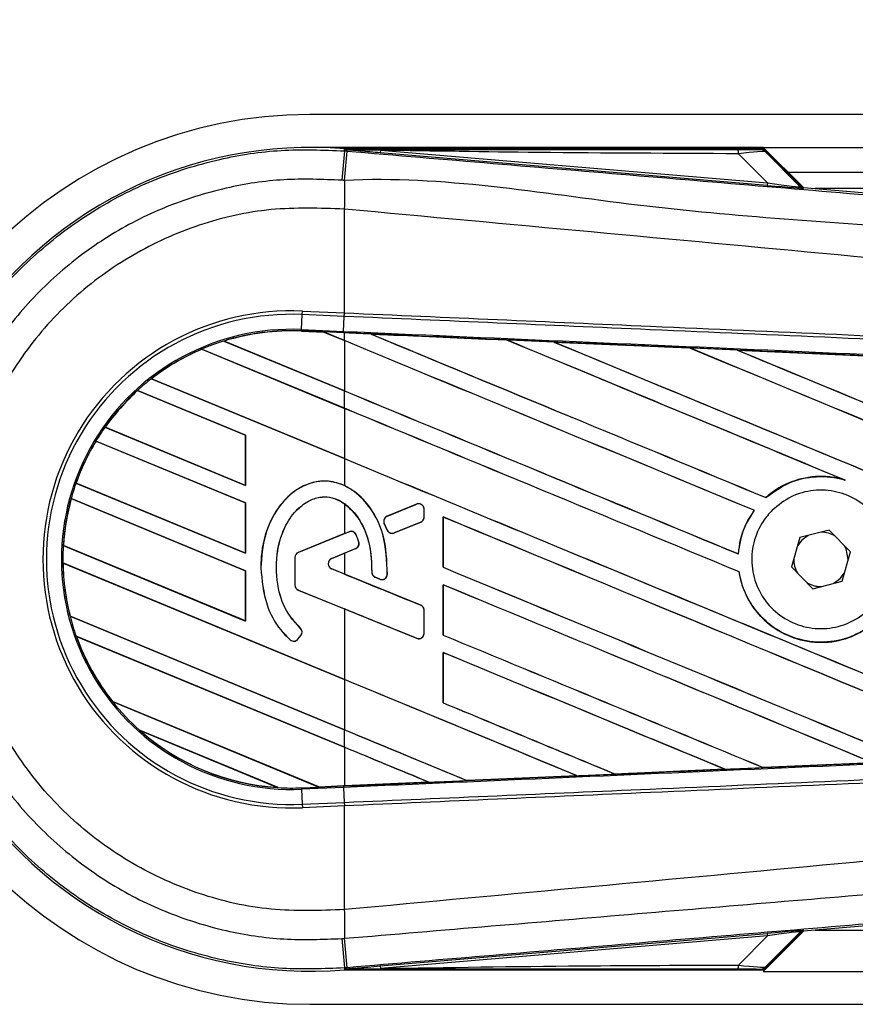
# Model space of a CAD drawing. Header units: millimetres. Extents: x 0 to 420, y 0 to 297.
# Tile 27 of 106: x 58.36 to 61.04, y 236.58 to 239.74. Entities that reach past the tile are written whole.
import ezdxf

# ---------------------------------------------------------------- set-up
doc = ezdxf.new("R2010")
doc.units = ezdxf.units.MM
doc.layers.add('QUOTE', color=174, linetype='Continuous')
doc.styles.add('SLDTEXTSTYLE3', font='TXT', dxfattribs={"width": 0.75})
doc.dimstyles.new('SLDDIMSTYLE0', dxfattribs={"dimtxt": 3, "dimasz": 3, "dimexe": 0, "dimexo": 0.0625, "dimgap": 0.75, "dimtad": 1, "dimlfac": 18.853083, "dimrnd": 1e-09, "dimzin": 12, "dimdsep": 46, "dimtxsty": 'SLDTEXTSTYLE3', "dimsah": 1, "dimcen": 0.09, "dimadec": 0, "dimazin": 3, "dimtfac": 1, "dimtdec": 3, "dimtofl": 0, "dimtmove": 0, "dimatfit": 3, "dimfxl": 0, "dimfrac": 2, "dimtolj": 1, "dimtzin": 12, "dimarcsym": 0})

# ---------------------------------------------------------------- blocks, each defined once
blk = doc.blocks.new('_D')
at = {"layer": 'QUOTE'}
for p, q in [((59.2891, 240.0072), (59.2891, 245.8024)), ((218.4142, 240.0072), (218.4142, 245.8024)), ((218.4142, 243.8024), (59.2891, 243.8024))]:
    blk.add_line(p, q, dxfattribs=at)
for points in [[(59.2891, 243.8024), (62.2891, 243.3024), (62.2891, 244.3024)], [(218.4142, 243.8024), (215.4142, 244.3024), (215.4142, 243.3024)]]:
    blk.add_solid(points, dxfattribs=at)
at = {"layer": 'QUOTE', "insert": (134.4183, 247.6696), "char_height": 3, "attachment_point": 1, "style": 'SLDTEXTSTYLE3'}
blk.add_mtext('3000', dxfattribs=at)

msp = doc.modelspace()

# ---------------------------------------------------------------- linework, layer by layer
at = {"color": 7, "linetype": 'Continuous', "lineweight": 25}
for p, q in [((78.49017, 239.4393), (59.28906, 239.4393)), ((60.74771, 239.33322), (59.28906, 239.33322)), ((59.39994, 239.32212), (59.40046, 239.3283)), ((59.39994, 239.32212), (59.40854, 239.3214)), ((59.40046, 239.3283), (59.40071, 239.32828)), ((59.40071, 239.3283), (59.40071, 239.32828)), ((59.40325, 239.32575), (59.40071, 239.3283)), ((60.74526, 239.3283), (59.40071, 239.3283)), ((59.40328, 239.32548), (59.40071, 239.32828)), ((59.40328, 239.32548), (59.40325, 239.32575)), ((59.51614, 239.32401), (59.51546, 239.31597)), ((60.76021, 239.21101), (59.51546, 239.31597)), ((59.51614, 239.32401), (60.76089, 239.21906)), ((60.74771, 239.33322), (78.49017, 239.33322)), ((60.87714, 239.20379), (60.74771, 239.33322)), ((60.86758, 239.20836), (60.74932, 239.32662)), ((60.75485, 239.31917), (60.86674, 239.20656)), ((60.76089, 239.21906), (60.66764, 239.31291)), ((60.82727, 239.25365), (78.49017, 239.25365)), ((60.76089, 239.21906), (60.76021, 239.21101)), ((60.86674, 239.20656), (60.86758, 239.20836)), ((60.87749, 239.20376), (60.87666, 239.20195)), ((60.87749, 239.20376), (64.02372, 238.93847)), ((69.10178, 239.20061), (60.91476, 239.20061)), ((59.39986, 239.13459), (59.39978, 239.1346)), ((59.39986, 238.80064), (59.39986, 239.13459)), ((59.26462, 238.79527), (59.26511, 238.80653)), ((59.26511, 238.80653), (59.39986, 238.80064)), ((59.26252, 238.747), (59.26462, 238.79527)), ((59.39936, 238.78939), (59.26462, 238.79527)), ((59.39754, 238.74111), (59.39965, 238.78938)), ((59.39936, 238.78939), (59.39986, 238.80064)), ((59.39965, 238.78938), (59.39936, 238.78939)), ((59.40014, 238.80063), (59.39986, 238.80064)), ((59.26231, 238.74237), (59.26252, 238.747)), ((59.26252, 238.747), (59.39754, 238.74111)), ((59.26231, 238.74236), (59.26229, 238.7419)), ((59.26229, 238.7419), (59.33367, 238.73879)), ((59.26231, 238.74237), (59.33309, 238.73928)), ((59.26231, 238.74236), (59.26231, 238.74237)), ((59.33311, 238.73927), (59.26231, 238.74236)), ((59.39734, 238.73648), (59.33309, 238.73928)), ((59.39986, 238.71163), (59.33309, 238.73928)), ((59.33367, 238.73879), (59.33311, 238.73927)), ((59.33367, 238.73879), (59.39986, 238.71137)), ((59.39734, 238.73648), (59.39754, 238.74111)), ((59.39986, 238.73637), (59.39734, 238.73648)), ((59.39986, 238.71163), (59.39986, 238.73637)), ((59.39986, 238.71137), (59.39986, 238.54986)), ((59.48467, 238.73265), (59.48462, 238.73266)), ((59.48467, 238.73265), (59.48656, 238.73211)), ((59.9219, 238.71352), (59.92193, 238.71351)), ((59.9225, 238.71303), (59.92193, 238.71351)), ((58.9406, 238.68369), (58.94061, 238.68368)), ((59.39986, 238.49346), (58.9406, 238.68369)), ((58.94061, 238.68368), (58.94091, 238.68331)), ((58.94091, 238.68331), (59.39986, 238.49321)), ((59.0124, 238.7101), (59.39986, 238.54961)), ((59.01242, 238.71009), (59.0124, 238.7101)), ((59.01342, 238.70993), (59.01242, 238.71009)), ((59.39986, 238.54986), (59.01342, 238.70993)), ((60.07373, 238.70686), (60.51086, 238.68763)), ((60.07379, 238.70684), (60.07373, 238.70686)), ((60.07379, 238.70684), (60.07568, 238.7063)), ((60.51086, 238.68763), (60.51092, 238.6876)), ((60.51148, 238.68713), (60.51092, 238.6876)), ((60.66337, 238.68091), (61.09996, 238.66161)), ((60.66348, 238.68087), (60.66337, 238.68091)), ((60.66348, 238.68087), (60.66535, 238.68034)), ((58.77908, 238.58858), (59.39986, 238.33144)), ((58.7791, 238.58857), (58.77908, 238.58858)), ((58.77979, 238.58853), (58.7791, 238.58857)), ((59.39986, 238.3317), (58.77979, 238.58853)), ((59.08207, 238.40693), (58.73437, 238.55095)), ((58.73437, 238.55095), (58.73438, 238.55094)), ((58.73438, 238.55094), (58.73466, 238.55058)), ((58.73466, 238.55058), (59.08161, 238.40687)), ((59.39986, 238.49346), (59.39986, 238.54961)), ((59.39986, 238.49321), (59.39986, 238.3317)), ((58.62957, 238.43234), (59.08207, 238.24491)), ((58.62958, 238.43234), (58.62957, 238.43234)), ((58.63015, 238.43235), (58.62958, 238.43234)), ((59.08161, 238.24535), (58.63015, 238.43235)), ((59.08207, 238.40693), (59.08161, 238.40687)), ((59.08161, 238.40687), (59.08161, 238.24535)), ((59.08207, 238.24491), (59.08207, 238.40693)), ((59.08207, 238.18876), (58.60063, 238.38818)), ((58.60063, 238.38818), (58.60064, 238.38817)), ((58.60064, 238.38817), (58.60094, 238.3878)), ((58.60094, 238.3878), (59.08161, 238.1887)), ((59.39986, 238.33144), (59.39986, 238.24465)), ((58.53649, 238.25273), (59.08207, 238.02675)), ((58.53651, 238.25273), (58.53649, 238.25273)), ((58.537, 238.25277), (58.53651, 238.25273)), ((59.08161, 238.02719), (58.537, 238.25277)), ((59.08161, 238.24535), (59.08207, 238.24491)), ((61.00512, 238.26435), (61.01106, 238.26214)), ((60.75622, 238.20614), (60.75593, 238.20651)), ((59.08207, 237.9706), (58.52086, 238.20305)), ((58.52086, 238.20305), (58.52087, 238.20305)), ((58.52087, 238.20305), (58.52124, 238.20265)), ((58.52124, 238.20265), (59.08161, 237.97054)), ((59.08207, 238.18876), (59.08161, 238.1887)), ((59.08161, 238.1887), (59.08161, 238.02719)), ((59.08207, 238.02675), (59.08207, 238.18876)), ((59.39986, 238.18676), (59.39986, 238.08997)), ((59.63228, 238.18461), (59.53775, 238.14602)), ((59.63228, 238.18461), (59.63219, 238.18483)), ((59.53775, 238.14602), (59.53766, 238.14623)), ((59.65631, 238.14342), (59.65631, 238.16847)), ((59.65631, 238.16847), (59.65655, 238.16847)), ((59.65631, 238.14342), (59.65655, 238.14342)), ((59.65655, 238.14342), (59.65655, 238.16847)), ((59.71766, 238.14364), (59.71766, 237.98165)), ((59.71811, 238.14322), (59.71766, 238.14364)), ((59.71811, 237.98171), (59.71811, 238.14322)), ((60.71826, 238.16509), (60.71884, 238.1651)), ((59.52832, 238.12299), (59.52811, 238.1229)), ((59.53726, 238.10159), (59.52811, 238.1229)), ((59.52832, 238.12299), (59.53747, 238.10168)), ((59.56009, 238.09242), (59.64547, 238.12727)), ((59.64547, 238.12727), (59.64556, 238.12705)), ((59.39986, 238.08997), (59.25181, 238.02952)), ((59.41522, 238.09599), (59.25189, 238.02931)), ((59.39986, 238.08997), (59.41513, 238.0962)), ((59.41522, 238.09599), (59.41513, 238.0962)), ((59.43793, 238.08648), (59.43815, 238.08657)), ((59.53747, 238.10168), (59.53726, 238.10159)), ((59.56009, 238.09242), (59.56018, 238.0922)), ((60.86488, 238.07728), (60.83841, 237.98292)), ((60.95983, 238.10153), (60.86488, 238.07728)), ((61.0283, 238.03143), (60.95983, 238.10153)), ((58.49565, 238.05148), (59.08207, 237.80858)), ((58.49566, 238.05148), (58.49565, 238.05148)), ((58.49612, 238.05154), (58.49566, 238.05148)), ((59.08161, 237.80902), (58.49612, 238.05154)), ((59.4463, 238.06306), (59.44653, 238.06313)), ((59.08161, 238.02719), (59.08207, 238.02675)), ((59.25189, 238.02931), (59.25181, 238.02952)), ((59.35904, 238.01033), (59.43621, 238.04184)), ((59.35913, 238.01012), (59.39986, 238.02675)), ((59.39986, 238.02675), (59.39986, 237.95991)), ((59.43621, 238.04184), (59.4363, 238.04163)), ((60.66758, 238.02467), (60.66714, 238.0251)), ((61.00183, 237.93707), (61.0283, 238.03143)), ((58.4944, 237.99585), (58.49442, 237.99584)), ((59.39986, 237.6208), (58.4944, 237.99585)), ((58.49442, 237.99584), (58.49488, 237.9954)), ((58.49488, 237.9954), (59.39986, 237.62055)), ((59.24082, 238.01316), (59.24082, 237.92477)), ((59.24105, 238.01316), (59.24082, 238.01316)), ((59.24105, 238.01316), (59.24105, 237.92477)), ((59.35904, 238.01033), (59.35913, 238.01012)), ((60.83841, 237.98292), (60.90689, 237.91282)), ((61.02084, 238.00484), (61.02088, 238.00717)), ((59.08207, 237.9706), (59.08161, 237.97054)), ((59.08161, 237.97054), (59.08161, 237.80902)), ((59.08207, 237.80858), (59.08207, 237.9706)), ((59.13115, 237.97957), (59.13091, 237.97957)), ((59.35904, 237.97633), (59.35913, 237.97654)), ((59.64547, 237.85938), (59.35904, 237.97633)), ((59.39986, 237.95991), (59.35913, 237.97654)), ((59.48808, 237.96608), (59.48785, 237.96608)), ((59.53802, 237.95876), (59.53825, 237.95875)), ((59.71766, 237.98165), (59.71811, 237.98171)), ((60.66957, 237.96711), (60.67002, 237.96717)), ((59.24105, 237.92477), (59.24082, 237.92477)), ((59.49878, 237.95), (59.49869, 237.94979)), ((59.51379, 237.94347), (59.49869, 237.94979)), ((59.49878, 237.95), (59.51388, 237.94369)), ((59.51388, 237.94369), (59.51379, 237.94347)), ((59.71766, 237.92548), (59.71766, 237.76348)), ((59.71811, 237.92505), (59.71766, 237.92548)), ((59.71811, 237.76354), (59.71811, 237.92505)), ((60.90689, 237.91282), (61.00183, 237.93707)), ((59.25189, 237.90862), (59.25181, 237.90841)), ((59.25181, 237.90841), (59.39986, 237.84796)), ((59.25189, 237.90862), (59.63228, 237.75332)), ((59.64547, 237.85938), (59.64556, 237.8596)), ((58.5174, 237.82431), (59.39986, 237.45878)), ((58.51741, 237.82431), (58.5174, 237.82431)), ((58.51787, 237.82437), (58.51741, 237.82431)), ((59.39986, 237.45903), (58.51787, 237.82437)), ((59.39986, 237.84796), (59.39986, 237.6208)), ((59.65631, 237.76946), (59.65631, 237.84324)), ((59.65631, 237.84324), (59.65655, 237.84324)), ((59.65655, 237.76946), (59.65655, 237.84324)), ((59.08161, 237.80902), (59.08207, 237.80858)), ((58.53706, 237.76001), (58.53708, 237.76)), ((59.39986, 237.40263), (58.53706, 237.76001)), ((58.53708, 237.76), (58.53775, 237.75948)), ((59.25045, 237.75023), (59.26009, 237.76179)), ((59.25063, 237.75008), (59.26027, 237.76164)), ((59.25814, 237.78612), (59.2583, 237.78629)), ((59.26009, 237.76179), (59.26027, 237.76164)), ((59.65631, 237.76946), (59.65655, 237.76946)), ((59.71766, 237.76348), (59.71811, 237.76354)), ((58.53775, 237.75948), (59.39986, 237.40238)), ((59.22557, 237.74828), (59.22542, 237.74811)), ((59.25045, 237.75023), (59.25063, 237.75008)), ((59.63228, 237.75332), (59.63219, 237.7531)), ((59.71766, 237.70731), (59.71766, 237.54532)), ((59.71811, 237.70689), (59.71766, 237.70731)), ((59.71811, 237.54538), (59.71811, 237.70689)), ((59.39986, 237.62055), (59.39986, 237.45903)), ((58.65385, 237.54962), (59.31825, 237.27442)), ((58.65387, 237.54962), (58.65385, 237.54962)), ((58.65445, 237.54963), (58.65387, 237.54962)), ((59.31778, 237.27487), (58.65445, 237.54963)), ((59.71766, 237.54532), (59.71811, 237.54538)), ((59.18725, 237.27253), (58.74112, 237.45732)), ((58.74112, 237.45732), (58.74117, 237.4573)), ((58.74117, 237.4573), (58.74298, 237.45631)), ((58.74298, 237.45631), (59.18522, 237.27312)), ((59.39986, 237.40263), (59.39986, 237.45878)), ((59.39986, 237.40238), (59.39986, 237.27845)), ((61.09972, 237.35272), (60.74736, 237.33715)), ((60.27103, 237.31618), (60.27058, 237.31661)), ((60.6241, 237.33171), (60.27107, 237.31616)), ((60.62251, 237.33212), (60.62402, 237.33174)), ((60.62402, 237.33174), (60.6241, 237.33171)), ((60.7473, 237.33718), (60.74685, 237.33761)), ((60.74736, 237.33715), (60.7473, 237.33718)), ((59.67205, 237.28988), (59.39986, 237.27798)), ((59.67048, 237.29028), (59.67201, 237.28989)), ((59.67201, 237.28989), (59.67205, 237.28988)), ((59.79468, 237.29526), (59.79422, 237.2957)), ((59.79468, 237.29526), (60.14816, 237.31078)), ((59.7947, 237.29525), (59.79468, 237.29526)), ((60.14822, 237.31076), (59.7947, 237.29525)), ((60.14664, 237.31116), (60.14816, 237.31078)), ((60.14816, 237.31078), (60.14822, 237.31076)), ((60.27107, 237.31616), (60.27103, 237.31618)), ((59.18522, 237.27312), (59.18721, 237.27255)), ((59.18721, 237.27255), (59.18725, 237.27253)), ((59.26231, 237.27198), (59.31825, 237.27442)), ((59.26231, 237.27198), (59.26252, 237.26735)), ((59.39754, 237.27324), (59.26252, 237.26735)), ((59.26252, 237.26735), (59.26462, 237.21907)), ((59.31778, 237.27487), (59.39986, 237.27845)), ((59.31824, 237.27443), (59.31778, 237.27487)), ((59.31824, 237.27443), (59.39734, 237.27788)), ((59.39734, 237.27787), (59.31825, 237.27442)), ((59.39986, 237.27798), (59.39734, 237.27787)), ((59.39734, 237.27788), (59.39734, 237.27787)), ((59.39754, 237.27324), (59.39965, 237.22497)), ((59.26462, 237.21907), (59.39936, 237.22496)), ((59.39936, 237.22496), (59.39965, 237.22497)), ((59.39936, 237.22496), (59.39986, 237.2137)), ((59.26462, 237.21907), (59.26511, 237.20782)), ((59.39986, 237.2137), (59.26511, 237.20782)), ((59.39986, 237.2137), (59.40014, 237.21372)), ((59.39986, 236.87975), (59.39986, 237.2137)), ((64.02372, 237.07588), (60.87749, 236.81059)), ((59.39986, 236.87975), (59.39978, 236.87975)), ((60.74771, 236.68113), (60.87714, 236.81056)), ((60.87666, 236.8124), (60.87749, 236.81059)), ((60.91476, 236.81374), (69.10178, 236.81374)), ((59.51546, 236.69838), (60.76021, 236.80334)), ((60.76089, 236.79529), (59.51614, 236.69033)), ((60.66764, 236.70144), (60.76089, 236.79529)), ((60.74932, 236.68773), (60.86758, 236.80599)), ((60.86674, 236.80779), (60.75485, 236.69518)), ((60.76021, 236.80334), (60.76089, 236.79529)), ((60.86758, 236.80599), (60.86674, 236.80779)), ((59.40855, 236.69295), (59.39994, 236.69223)), ((59.39994, 236.69223), (59.40046, 236.68605)), ((59.40071, 236.68607), (59.40046, 236.68605)), ((59.40071, 236.68607), (59.40328, 236.68887)), ((59.40325, 236.6886), (59.40071, 236.68605)), ((59.40071, 236.68607), (59.40071, 236.68605)), ((59.40071, 236.68605), (60.74526, 236.68605)), ((59.40325, 236.6886), (59.40328, 236.68887)), ((59.51546, 236.69838), (59.51614, 236.69033)), ((60.74771, 236.68113), (73.03008, 236.68113)), ((59.28906, 236.57505), (73.06099, 236.57505))]:
    msp.add_line(p, q, dxfattribs=at)
at = {"color": 7, "linetype": 'Continuous', "lineweight": 25, "flags": 128}
for points in [[(59.51614, 239.32401), (59.45292, 239.32499), (59.40325, 239.32575)], [(60.89164, 238.08411), (60.87147, 238.06906), (60.85742, 238.05069)], [(61.02088, 238.00717), (61.01421, 238.04067), (61.00901, 238.05118)], [(60.97508, 237.93024), (60.99524, 237.94529), (61.00929, 237.96366)], [(59.40325, 236.6886), (59.46647, 236.68957), (59.51614, 236.69033)]]:
    msp.add_lwpolyline(points, dxfattribs=at)
at = {"color": 7, "linetype": 'Continuous', "lineweight": 25}
for centre, radius, start, end in [((59.28906, 238.00717), 1.43213, 90, 270), ((59.28906, 238.00717), 1.32581, 85.18028, 274.81972), ((195.88035, 227.74064), 136.97092, 175.1496061, 175.1892913), ((13.40136, 243.12706), 46.16431, 355.15357, 355.271316), ((60.61106, 239.31511), 0.05662, 357.77119, 11.51783), ((74.7148, 239.04123), 15.3153, 179.305525, 179.650671), ((60.87799, 239.21781), 0.01591, 225.00164, 265.17864), ((59.23021, 238.00717), 0.80011, 87.5, 272.5), ((59.23021, 238.00717), 0.78885, 87.5, 272.5), ((59.23021, 238.00717), 0.74053, 87.5, 272.5), ((59.23021, 238.00717), 0.7359, 87.5, 107.21651), ((59.23021, 238.00717), 0.73589, 87.5, 107.2149), ((59.23021, 238.00717), 0.73543, 87.5, 107.14432), ((59.23021, 238.00717), 0.7359, 113.17547, 127.80908), ((59.23021, 238.00717), 0.73589, 113.17491, 127.80821), ((59.23021, 238.00717), 0.73543, 113.16504, 127.76752), ((59.23021, 238.00717), 0.7359, 107.21651, 113.17547), ((59.23021, 238.00717), 0.7359, 127.80908, 132.36028), ((59.23021, 238.00717), 0.7359, 132.36028, 144.70717), ((59.23021, 238.00717), 0.73589, 132.36013, 144.70666), ((59.23021, 238.00717), 0.73543, 132.36308, 144.68039), ((59.23021, 238.00717), 0.7359, 144.70717, 148.81902), ((59.23021, 238.00717), 0.7359, 148.81902, 160.50758), ((59.23021, 238.00717), 0.73589, 148.81915, 160.50735), ((59.23021, 238.00717), 0.73543, 148.83169, 160.49144), ((59.23021, 238.00717), 0.7359, 160.50758, 164.56307), ((59.23021, 238.00717), 0.7359, 164.56307, 176.54814), ((59.23021, 238.00717), 0.73589, 164.56347, 176.54818), ((59.23021, 238.00717), 0.73543, 164.58576, 176.54166), ((59.63888, 238.16847), 0.01744, 0, 112.20926), ((59.54434, 238.12987), 0.01744, 112.20926, 203.24584), ((59.63888, 238.14342), 0.01744, 292.20927, 0), ((59.42181, 238.07984), 0.01744, 22.3787, 112.20929), ((59.5535, 238.10856), 0.01744, 203.24584, 292.20927), ((60.93336, 238.00717), 0.08752, 58.46951, 90.18729), ((59.23021, 238.00717), 0.7359, 176.54814, 180.8818), ((59.42962, 238.05798), 0.01744, 292.20926, 16.93498), ((59.25849, 238.01316), 0.01767, 112.20929, 180), ((59.25849, 238.01316), 0.01744, 112.20929, 180), ((59.23021, 238.00717), 0.7359, 180.8818, 194.38831), ((59.23021, 238.00717), 0.73589, 180.88252, 194.38869), ((59.23021, 238.00717), 0.73543, 180.91722, 194.39314), ((59.36598, 237.99333), 0.01836, 112.20926, 247.79071), ((59.36598, 237.99333), 0.01813, 112.20926, 247.79071), ((60.93336, 238.00717), 0.08752, 178.46951, 210.18729), ((59.50552, 237.96609), 0.01744, 180.035, 247.29049), ((59.52061, 237.95977), 0.01744, 247.29049, 356.67135), ((59.25849, 237.92477), 0.01767, 180, 247.79071), ((59.25849, 237.92477), 0.01744, 180, 247.79071), ((60.93336, 238.00717), 0.08752, 238.46951, 270.18729), ((59.63888, 237.84324), 0.01744, 0, 67.79071), ((59.23021, 238.00717), 0.7359, 194.38831, 199.62504), ((59.23021, 238.00717), 0.7359, 199.62504, 218.44471), ((59.23021, 238.00717), 0.73589, 199.6263, 218.44589), ((59.2467, 237.77296), 0.01744, 320.16689, 48.97709), ((59.2467, 237.77296), 0.01767, 320.16689, 48.97709), ((59.63888, 237.76946), 0.01744, 247.79071, 0), ((59.23021, 238.00717), 0.73543, 199.68237, 218.47326), ((59.23706, 237.7614), 0.01767, 228.8059, 320.16689), ((59.23706, 237.7614), 0.01744, 228.8059, 320.16689), ((59.23021, 238.00717), 0.7359, 218.44471, 228.34691), ((59.23021, 238.00717), 0.7359, 228.34691, 266.65309), ((59.23021, 238.00717), 0.73589, 228.35056, 266.64944), ((59.23021, 238.00717), 0.73543, 228.50755, 266.49245), ((59.23021, 238.00717), 0.7359, 266.65309, 272.5), ((74.7148, 236.97312), 15.3153, 180.349329, 180.694477), ((60.87799, 236.79654), 0.01591, 94.82136, 134.99836), ((195.88035, 248.2737), 136.97092, 184.8107087, 184.8503939), ((8.03396, 232.43463), 51.55077, 4.738282, 4.843724), ((60.61106, 236.69924), 0.05662, 348.48217, 2.22881)]:
    msp.add_arc(centre, radius, start, end, dxfattribs=at)
for centre, major_axis, ratio, start_param, end_param in [((60.62368, 239.3272), (0.11242, -0.00026), 0.0065928, 5.1035854, 6.2804722), ((60.62368, 239.30068), (0.13135, 0.01822), 0.0487304, 0.0458928, 1.2227796), ((60.68978, 239.23415), (0.17699, -0.0277), 0.0239119, 5.1295592, 6.306446), ((60.68844, 239.21829), (0.18821, -0.01634), 0.0060141, 5.1041157, 6.2810026), ((60.87883, 239.21961), (0.0067, 0.01443), 0.9999568, 2.7909675, 3.4922178), ((59.29012, 238.75707), (0.04299, -0.0178), 0.0029846, 0.0092528, 0.0351255), ((59.39986, 238.28184), (45.49891, -18.8477), 0.0080625, 1.5451428, 1.5741362), ((59.39986, 238.28184), (45.47239, -18.83671), 0.0080625, 1.5451387, 1.5741362), ((59.39986, 239.19756), (45.49891, -18.8477), 0.0080625, 4.7175918, 4.7455439), ((59.39986, 237.94141), (45.47263, -1.98598), 0.0174384, 1.5600642, 1.5696511), ((59.39986, 239.19756), (45.47239, -18.83671), 0.0080625, 4.7176356, 4.7455551), ((59.39986, 238.50001), (45.49891, -18.8477), 0.0080625, 1.538717, 1.5626622), ((59.39986, 238.50001), (45.47239, -18.83671), 0.0080625, 1.5388271, 1.5626424), ((59.39986, 239.41572), (45.49891, -18.8477), 0.0080625, 4.73054, 4.7977625), ((59.39986, 239.41572), (45.47239, -18.83671), 0.0080625, 4.7305916, 4.797783), ((59.39986, 237.94141), (45.47263, -1.98598), 0.0174384, 1.5471095, 1.5566952), ((59.39986, 238.71818), (45.49891, -18.8477), 0.0080625, 1.4844685, 1.5497155), ((59.39986, 238.71818), (45.47239, -18.83671), 0.0080625, 1.4844738, 1.5496877), ((59.39986, 239.63389), (45.49891, -18.8477), 0.0080625, 4.7435023, 4.8082676), ((59.39986, 239.63389), (45.47239, -18.83671), 0.0080625, 4.7435622, 4.8082852), ((59.39986, 237.94141), (45.47263, -1.98598), 0.0174384, 1.534147, 1.5437245), ((59.39986, 238.97939), (45.47239, -18.83671), 0.0080625, 4.7157288, 4.7436017), ((59.39986, 238.97939), (45.49891, -18.8477), 0.0080625, 4.7157288, 4.743595), ((59.39986, 238.06368), (45.49891, -18.8477), 0.0080625, 1.5462162, 1.5741362), ((59.39986, 238.06368), (45.47239, -18.83671), 0.0080625, 1.54621, 1.5741362), ((59.39986, 238.76123), (45.47239, -18.83671), 0.0080625, 4.7157288, 4.7663143), ((59.39986, 238.76123), (45.49891, -18.8477), 0.0080625, 4.7157288, 4.7662988), ((59.39986, 238.51885), (45.49892, 18.57775), 0.0080793, 4.7121189, 4.7141966), ((59.39986, 237.84551), (45.49891, -18.8477), 0.0080625, 1.5263102, 1.5671512), ((59.39986, 237.84551), (45.47239, -18.83671), 0.0080625, 1.5263198, 1.5671374), ((59.39986, 237.59786), (45.49892, 18.57776), 0.0080793, 1.5620973, 1.5639738), ((59.39986, 237.59786), (45.49892, 18.57776), 0.0080793, 1.5666964, 1.5674975), ((59.39986, 238.3888), (45.49892, -18.57778), 0.0080793, 4.7156879, 4.721088), ((59.39986, 238.54306), (45.49891, -18.8477), 0.0080625, 4.7227138, 4.7558224), ((59.39986, 238.54306), (45.47239, -18.83671), 0.0080625, 4.7227276, 4.7558335), ((59.39986, 237.62735), (45.49891, -18.8477), 0.0080625, 1.5367672, 1.5671512), ((59.39986, 237.62735), (45.47239, -18.83671), 0.0080625, 1.5367814, 1.5671374), ((59.39986, 237.41908), (45.49892, -18.57778), 0.0080793, 1.5689888, 1.5740952), ((59.39986, 238.32489), (45.49891, -18.8477), 0.0080625, 4.7227138, 4.7453492), ((59.39986, 238.32489), (45.47239, -18.83671), 0.0080625, 4.7227276, 4.7453552), ((59.39986, 237.40918), (45.49891, -18.8477), 0.0080625, 1.5472259, 1.5671512), ((59.39986, 237.40918), (45.47239, -18.83671), 0.0080625, 1.5472453, 1.5671374), ((59.39986, 237.19102), (45.49891, -18.8477), 0.0080625, 1.5576876, 1.5741362), ((59.39986, 237.19102), (45.47239, -18.83671), 0.0080625, 1.5577128, 1.5741362), ((59.39986, 238.10673), (45.49891, -18.8477), 0.0080625, 4.7227138, 4.7348779), ((59.39986, 238.10673), (45.47239, -18.83671), 0.0080625, 4.7227276, 4.7348783), ((59.39986, 237.88856), (45.47239, -18.83671), 0.0080625, 4.7157288, 4.7244015), ((59.39986, 237.88856), (45.49891, -18.8477), 0.0080625, 4.7157288, 4.724407), ((59.39986, 236.97285), (45.49891, -18.8477), 0.0080625, 1.5681537, 1.5741362), ((59.39986, 236.97285), (45.47239, -18.83671), 0.0080625, 1.5681848, 1.5741362), ((59.39986, 238.07293), (45.47263, 1.98598), 0.0174384, 4.7412538, 4.7489822), ((59.39986, 238.07293), (45.47263, 1.98598), 0.0174384, 4.7307768, 4.7385182), ((59.39986, 238.07293), (45.47263, 1.98598), 0.0174384, 4.7116274, 4.7175787), ((59.39986, 238.07293), (45.47263, 1.98598), 0.0174384, 4.7203001, 4.7280508), ((59.35302, 237.26002), (0.03479, -0.01441), 0.0036879, 3.1511368, 3.1770094), ((60.68844, 236.79605), (0.18821, 0.01634), 0.0060141, 0.0021827, 1.1790696), ((60.68978, 236.7802), (0.17699, 0.0277), 0.0239119, 6.2599246, 7.4368114), ((60.87883, 236.79474), (-0.0067, 0.01443), 0.9999568, 5.9325602, 6.6338104), ((60.62368, 236.68715), (0.11242, 0.00026), 0.0065928, 0.0027131, 1.1795999), ((60.62368, 236.71367), (0.13135, -0.01822), 0.0487304, 5.0604057, 6.2372925)]:
    msp.add_ellipse(centre, major_axis=major_axis, ratio=ratio, start_param=start_param, end_param=end_param, dxfattribs=at)
for points, knots in [([(57.96945, 238.00714), (57.97297, 238.08027), (57.98012, 238.22866), (58.03765, 238.44401), (58.12869, 238.64888), (58.2524, 238.83376), (58.40661, 238.99676), (58.58441, 239.13028), (58.78392, 239.23318), (58.98944, 239.29779), (59.19754, 239.33012), (59.33195, 239.32481), (59.39994, 239.32212)], [0, 0, 0, 0, 0.100465, 0.2038434, 0.3043094, 0.4076889, 0.5081552, 0.611535, 0.7120023, 0.8153833, 0.9066108, 1, 1, 1, 1]), ([(59.40325, 239.32575), (59.63898, 239.32589), (60.05991, 239.32613), (60.48119, 239.32633), (60.66654, 239.32641)], [0, 0, 0, 0, 0.5600269, 1, 1, 1, 1]), ([(59.51546, 239.31597), (59.50462, 239.31688), (59.47251, 239.31959), (59.43475, 239.32277), (59.40856, 239.32503), (59.40328, 239.32548)], [0, 0, 0, 0, 0.2892673, 0.8568296, 1, 1, 1, 1]), ([(59.40854, 239.3214), (59.72203, 239.29498), (60.34901, 239.24215), (61.2892, 239.16314), (62.51392, 239.06041), (63.42294, 238.98449), (64.01958, 238.93466)], [0, 0, 0, 0, 0.2036202, 0.4072406, 0.6109477, 1, 1, 1, 1]), ([(60.66764, 239.31291), (60.45272, 239.3138), (60.06891, 239.3154), (59.68505, 239.32138), (59.51614, 239.32401)], [0, 0, 0, 0, 0.5599741, 1, 1, 1, 1]), ([(60.73609, 239.32694), (60.73691, 239.32719), (60.73837, 239.32764), (60.74315, 239.3281), (60.74526, 239.3283)], [0, 0, 0, 0, 0.5593923, 1, 1, 1, 1]), ([(60.75485, 239.31917), (60.75174, 239.32163), (60.74618, 239.32603), (60.73918, 239.32666), (60.73609, 239.32694)], [0, 0, 0, 0, 0.56, 1, 1, 1, 1]), ([(60.74932, 239.32662), (60.74896, 239.32693), (60.74811, 239.32766), (60.74666, 239.32821), (60.74564, 239.32827), (60.74526, 239.3283)], [0, 0, 0, 0, 0.3193957, 0.7481913, 1, 1, 1, 1]), ([(60.74932, 239.32662), (60.75103, 239.32455), (60.75407, 239.32087), (60.75461, 239.31969), (60.75485, 239.31917)], [0, 0, 0, 0, 0.560586, 1, 1, 1, 1]), ([(59.39195, 239.22759), (59.32959, 239.23004), (59.20488, 239.23494), (59.01263, 239.20547), (58.82127, 239.14521), (58.63665, 239.0507), (58.47095, 238.9261), (58.32805, 238.77593), (58.21279, 238.60351), (58.12818, 238.4145), (58.07458, 238.21371), (58.06773, 238.07602), (58.0643, 238.00717)], [0, 0, 0, 0, 0.0923036, 0.1846071, 0.2865385, 0.3884688, 0.490398, 0.5923288, 0.694247, 0.7961664, 0.8980845, 1, 1, 1, 1]), ([(59.40063, 239.22686), (59.40062, 239.22686), (59.39773, 239.2271), (59.39484, 239.22734), (59.39195, 239.22759)], [0, 0, 0, 0, 0.0003655, 1, 1, 1, 1]), ([(64.02009, 238.83941), (63.42279, 238.88823), (62.51243, 238.96263), (61.28573, 239.07335), (60.343, 239.12781), (59.7155, 239.2427), (59.40063, 239.22686), (59.40063, 239.22686)], [0, 0, 0, 0, 0.3887669, 0.5925279, 0.7962893, 0.9999993, 1, 1, 1, 1]), ([(59.39978, 239.1346), (59.32104, 239.13741), (59.1633, 239.14305), (58.93095, 239.09035), (58.71496, 238.99251), (58.52291, 238.853), (58.36473, 238.67566), (58.24671, 238.46993), (58.17045, 238.2438), (58.16119, 238.08599), (58.15656, 238.00717)], [0, 0, 0, 0, 0.1248804, 0.2501396, 0.3746494, 0.4998125, 0.6247642, 0.7495577, 0.8749238, 1, 1, 1, 1]), ([(64.0197, 238.68102), (64.00188, 238.68388), (63.89191, 238.70154), (63.40944, 238.75065), (62.41815, 238.85301), (60.98794, 238.98771), (59.92943, 239.08561), (59.39986, 239.13459)], [0, 0, 0, 0, 0.0117013, 0.0722088, 0.3141935, 0.6568871, 1, 1, 1, 1]), ([(64.01706, 238.58799), (63.85321, 238.59513), (63.49058, 238.61095), (62.92823, 238.63548), (62.33015, 238.66156), (61.88111, 238.68115), (61.43204, 238.70073), (60.98299, 238.72032), (60.25565, 238.75204), (59.72778, 238.77507), (59.39965, 238.78938)], [0, 0, 0, 0, 0.1067875, 0.2363437, 0.3660007, 0.4956801, 0.5280685, 0.6576247, 0.7871808, 1, 1, 1, 1]), ([(59.40014, 238.80063), (59.7283, 238.78632), (60.25623, 238.7633), (60.98364, 238.73158), (61.43274, 238.712), (61.88185, 238.69241), (62.33094, 238.67283), (62.92908, 238.64675), (63.49149, 238.62223), (63.85416, 238.60641), (64.01802, 238.59927)], [0, 0, 0, 0, 0.2128192, 0.3423754, 0.4719316, 0.50432, 0.6339994, 0.7636564, 0.8932125, 1, 1, 1, 1]), ([(59.39754, 238.74111), (59.45624, 238.73854), (59.74972, 238.72572), (60.27797, 238.70255), (60.98208, 238.67147), (61.68579, 238.64022), (62.27174, 238.61404), (62.8572, 238.58775), (63.39956, 238.56329), (63.82422, 238.54401), (64.01526, 238.53534)], [0, 0, 0, 0, 0.0380636, 0.1903223, 0.342581, 0.4948397, 0.6470984, 0.723226, 0.8754847, 1, 1, 1, 1]), ([(59.48462, 238.73266), (59.47669, 238.73301), (59.44844, 238.73425), (59.42018, 238.73548), (59.39986, 238.73637)], [0, 0, 0, 0, 0.2806447, 1, 1, 1, 1]), ([(59.48462, 238.73266), (59.50936, 238.73158), (59.65512, 238.72521), (59.80088, 238.71883), (59.9219, 238.71352)], [0, 0, 0, 0, 0.1696977, 1, 1, 1, 1]), ([(59.92193, 238.71351), (59.80575, 238.7186), (59.66, 238.72499), (59.51424, 238.73136), (59.48467, 238.73265)], [0, 0, 0, 0, 0.7971164, 1, 1, 1, 1]), ([(60.07373, 238.70686), (60.06579, 238.70721), (60.02614, 238.70895), (59.97553, 238.71117), (59.93285, 238.71304), (59.9219, 238.71352)], [0, 0, 0, 0, 0.1567286, 0.7836435, 1, 1, 1, 1]), ([(60.51092, 238.6876), (60.43312, 238.69103), (60.28742, 238.69745), (60.1417, 238.70386), (60.07379, 238.70684)], [0, 0, 0, 0, 0.5339744, 1, 1, 1, 1]), ([(60.66337, 238.68091), (60.65543, 238.68126), (60.61577, 238.68301), (60.56494, 238.68525), (60.52204, 238.68714), (60.51086, 238.68763)], [0, 0, 0, 0, 0.15604771, 0.78023889, 1, 1, 1, 1]), ([(61.10008, 238.66155), (61.06053, 238.66331), (60.91502, 238.66976), (60.76947, 238.67619), (60.66348, 238.68087)], [0, 0, 0, 0, 0.2718129, 1, 1, 1, 1]), ([(61.00512, 238.26435), (60.99027, 238.26768), (60.94619, 238.27755), (60.86977, 238.27127), (60.80041, 238.24259), (60.76654, 238.21511), (60.75593, 238.20651)], [0, 0, 0, 0, 0.1712904, 0.5087548, 0.8462025, 1, 1, 1, 1]), ([(60.75622, 238.20614), (60.78045, 238.22382), (60.82902, 238.25924), (60.91894, 238.27807), (60.9804, 238.27133), (61.01002, 238.26245), (61.01106, 238.26214)], [0, 0, 0, 0, 0.32834712, 0.65811904, 0.98800916, 1, 1, 1, 1]), ([(59.39986, 238.24465), (59.38309, 238.2507), (59.35027, 238.26256), (59.29776, 238.25667), (59.24875, 238.23556), (59.19824, 238.19302), (59.1518, 238.11896), (59.13254, 238.04092), (59.13123, 237.99143), (59.13091, 237.97957)], [0, 0, 0, 0, 0.1181192, 0.2313231, 0.3438681, 0.4724961, 0.6678894, 0.9204553, 1, 1, 1, 1]), ([(59.53802, 237.95876), (59.53654, 238.00224), (59.534, 238.07712), (59.4908, 238.16881), (59.43878, 238.22424), (59.38526, 238.25378), (59.33349, 238.2617), (59.28373, 238.25219), (59.2315, 238.22421), (59.17956, 238.16903), (59.13889, 238.0834), (59.13381, 238.01529), (59.13115, 237.97957)], [0, 0, 0, 0, 0.1653636, 0.2847889, 0.379918, 0.4532243, 0.5152242, 0.5771012, 0.6445431, 0.7395039, 0.8633961, 1, 1, 1, 1]), ([(59.53825, 237.95875), (59.5368, 238.00227), (59.53429, 238.07728), (59.4909, 238.16858), (59.44374, 238.22038), (59.41091, 238.23854), (59.39986, 238.24465)], [0, 0, 0, 0, 0.3858589, 0.6649336, 0.8871478, 1, 1, 1, 1]), ([(59.25814, 237.78612), (59.24401, 237.80134), (59.21037, 237.83757), (59.18165, 237.92069), (59.17809, 238.01674), (59.20073, 238.10377), (59.23916, 238.16225), (59.28007, 238.19472), (59.31833, 238.20886), (59.35277, 238.20906), (59.38492, 238.19774), (59.42386, 238.17089), (59.45995, 238.12062), (59.48543, 238.04755), (59.48715, 237.99468), (59.48808, 237.96608)], [0, 0, 0, 0, 0.0744353, 0.177241, 0.3086024, 0.4174643, 0.4963546, 0.5570675, 0.6030224, 0.6410452, 0.6789529, 0.7243011, 0.8099663, 0.8972232, 1, 1, 1, 1]), ([(59.2583, 237.78629), (59.24418, 237.80149), (59.21057, 237.83769), (59.18189, 237.92073), (59.17832, 238.01671), (59.20093, 238.10365), (59.23932, 238.16208), (59.28016, 238.1945), (59.31836, 238.20864), (59.35267, 238.20879), (59.37943, 238.19959), (59.39408, 238.19039), (59.39986, 238.18676)], [0, 0, 0, 0, 0.1057973, 0.2519537, 0.4387447, 0.5935245, 0.7056507, 0.7919163, 0.8571803, 0.9111569, 0.9649703, 1, 1, 1, 1]), ([(60.77649, 238.1655), (60.79603, 238.18138), (60.83512, 238.21313), (60.90953, 238.23275), (60.98536, 238.22821), (61.05566, 238.19839), (61.11206, 238.14707), (61.14829, 238.07996), (61.16025, 238.00468), (61.14664, 237.9297), (61.109, 237.86346), (61.05155, 237.8134), (60.98075, 237.78515), (60.90456, 237.78193), (60.83159, 237.80413), (60.77009, 237.84925), (60.72702, 237.91216), (60.70715, 237.98584), (60.713, 238.06162), (60.73906, 238.12349), (60.76609, 238.15383), (60.77649, 238.1655)], [0, 0, 0, 0, 0.0537008, 0.107401, 0.161118, 0.214849, 0.268575, 0.3222758, 0.3759418, 0.429583, 0.4832243, 0.5368906, 0.5905915, 0.6443177, 0.6980486, 0.7517655, 0.8054595, 0.8591318, 0.9127903, 0.9664454, 1, 1, 1, 1]), ([(59.39986, 238.18676), (59.41112, 238.17669), (59.44167, 238.14938), (59.47844, 238.0815), (59.48731, 238.01408), (59.48777, 237.97301), (59.48785, 237.96608)], [0, 0, 0, 0, 0.1837852, 0.4983769, 0.9154383, 1, 1, 1, 1]), ([(59.65655, 238.16847), (59.65636, 238.17045), (59.65597, 238.17442), (59.65293, 238.17971), (59.64844, 238.18374), (59.64285, 238.18602), (59.63716, 238.18641), (59.63373, 238.18532), (59.63219, 238.18483)], [0, 0, 0, 0, 0.1719146, 0.3441327, 0.5163521, 0.6885744, 0.8607991, 1, 1, 1, 1]), ([(59.53766, 238.14623), (59.53593, 238.14532), (59.53243, 238.14348), (59.52867, 238.13871), (59.52663, 238.13306), (59.52651, 238.12751), (59.52763, 238.12427), (59.52811, 238.1229)], [0, 0, 0, 0, 0.2084961, 0.420751, 0.6330051, 0.8452581, 1, 1, 1, 1]), ([(59.64556, 238.12705), (59.64729, 238.12797), (59.6508, 238.12981), (59.65453, 238.13457), (59.65634, 238.13935), (59.6565, 238.14237), (59.65655, 238.14342)], [0, 0, 0, 0, 0.2798496, 0.5648212, 0.8497894, 1, 1, 1, 1]), ([(60.71826, 238.16509), (60.70928, 238.15131), (60.68396, 238.11247), (60.67021, 238.0626), (60.66746, 238.02897), (60.66714, 238.0251)], [0, 0, 0, 0, 0.3272237, 0.9225469, 1, 1, 1, 1]), ([(60.66758, 238.02467), (60.67214, 238.05444), (60.67987, 238.10494), (60.7075, 238.14759), (60.71884, 238.1651)], [0, 0, 0, 0, 0.58942687, 1, 1, 1, 1]), ([(59.43815, 238.08657), (59.43723, 238.0883), (59.43538, 238.0918), (59.4306, 238.09554), (59.42494, 238.09756), (59.41952, 238.09766), (59.41638, 238.09662), (59.41513, 238.0962)], [0, 0, 0, 0, 0.2112772, 0.4263684, 0.6414599, 0.8565516, 1, 1, 1, 1]), ([(59.4463, 238.06306), (59.44568, 238.06506), (59.44443, 238.06906), (59.44173, 238.0769), (59.43945, 238.08266), (59.43793, 238.08648)], [0, 0, 0, 0, 0.25229737, 0.50459435, 1, 1, 1, 1]), ([(59.44653, 238.06313), (59.4459, 238.06513), (59.44465, 238.06912), (59.44195, 238.07697), (59.43966, 238.08274), (59.43815, 238.08657)], [0, 0, 0, 0, 0.2520744, 0.5041484, 1, 1, 1, 1]), ([(59.53726, 238.10159), (59.5382, 238.09987), (59.5401, 238.0964), (59.54494, 238.09273), (59.55063, 238.09079), (59.55596, 238.09078), (59.55901, 238.0918), (59.56018, 238.0922)], [0, 0, 0, 0, 0.2131585, 0.4303443, 0.6475311, 0.8647193, 1, 1, 1, 1]), ([(59.4363, 238.04163), (59.43804, 238.04254), (59.44154, 238.04438), (59.44529, 238.04915), (59.44734, 238.0548), (59.44742, 238.05967), (59.44673, 238.06236), (59.44653, 238.06313)], [0, 0, 0, 0, 0.2240403, 0.4520934, 0.6801462, 0.9081986, 1, 1, 1, 1]), ([(59.39994, 236.69223), (59.33353, 236.68954), (59.19915, 236.68411), (58.99304, 236.71577), (58.78594, 236.78034), (58.588, 236.88182), (58.40824, 237.01614), (58.25504, 237.17729), (58.12974, 237.36356), (58.03907, 237.56633), (57.98051, 237.78351), (57.97317, 237.93189), (57.96945, 238.00714)], [0, 0, 0, 0, 0.09123037, 0.18462249, 0.28509302, 0.38847717, 0.48894659, 0.59232958, 0.69279869, 0.79618144, 0.89663467, 1, 1, 1, 1]), ([(58.0643, 238.00717), (58.06773, 237.93833), (58.07458, 237.80064), (58.12818, 237.59985), (58.21279, 237.41084), (58.32805, 237.23842), (58.47095, 237.08824), (58.63665, 236.96364), (58.82127, 236.86914), (59.01263, 236.80888), (59.20488, 236.77941), (59.32959, 236.78431), (59.39195, 236.78676)], [0, 0, 0, 0, 0.1019155, 0.2038336, 0.305753, 0.4076712, 0.509602, 0.6115312, 0.7134615, 0.8153929, 0.9076964, 1, 1, 1, 1]), ([(59.39978, 236.87975), (59.32104, 236.87693), (59.1633, 236.8713), (58.93095, 236.924), (58.71496, 237.02184), (58.52291, 237.16135), (58.36473, 237.33869), (58.24671, 237.54442), (58.17045, 237.77055), (58.16119, 237.92836), (58.15656, 238.00717)], [0, 0, 0, 0, 0.1248804, 0.2501396, 0.3746494, 0.4998125, 0.6247642, 0.7495577, 0.8749238, 1, 1, 1, 1]), ([(59.13091, 237.97957), (59.13478, 237.93948), (59.14163, 237.86856), (59.1826, 237.79049), (59.21496, 237.75847), (59.22542, 237.74811)], [0, 0, 0, 0, 0.4679981, 0.8279401, 1, 1, 1, 1]), ([(59.13115, 237.97957), (59.13501, 237.93951), (59.14185, 237.86864), (59.18279, 237.79064), (59.21512, 237.75863), (59.22557, 237.74828)], [0, 0, 0, 0, 0.4680217, 0.8279478, 1, 1, 1, 1]), ([(59.48785, 237.96608), (59.48804, 237.9641), (59.48843, 237.96012), (59.49148, 237.95486), (59.49518, 237.95147), (59.49783, 237.9502), (59.49869, 237.94979)], [0, 0, 0, 0, 0.2867523, 0.5740178, 0.8612836, 1, 1, 1, 1]), ([(59.51379, 237.94347), (59.51566, 237.94289), (59.51944, 237.94172), (59.52546, 237.94245), (59.53093, 237.945), (59.53521, 237.94926), (59.53767, 237.9541), (59.53808, 237.95741), (59.53825, 237.95875)], [0, 0, 0, 0, 0.1734899, 0.3501499, 0.52681, 0.7034698, 0.8801287, 1, 1, 1, 1]), ([(60.66957, 237.96711), (60.67073, 237.96048), (60.67709, 237.92442), (60.70366, 237.8618), (60.76451, 237.79394), (60.84472, 237.74995), (60.93457, 237.73537), (61.02152, 237.74922), (61.06945, 237.77852), (61.0917, 237.79213)], [0, 0, 0, 0, 0.037003, 0.2010348, 0.3650919, 0.5292097, 0.6934103, 0.8576873, 1, 1, 1, 1]), ([(61.09142, 237.79249), (61.07146, 237.78007), (61.02602, 237.7518), (60.94218, 237.73597), (60.85205, 237.74803), (60.77071, 237.78974), (60.70813, 237.85585), (60.67875, 237.91988), (60.67168, 237.9582), (60.67002, 237.96717)], [0, 0, 0, 0, 0.1286936, 0.2929509, 0.4572451, 0.621517, 0.7857166, 0.9498324, 1, 1, 1, 1]), ([(59.65655, 237.84324), (59.65636, 237.84522), (59.65597, 237.8492), (59.65292, 237.85447), (59.64919, 237.8579), (59.64647, 237.85917), (59.64556, 237.8596)], [0, 0, 0, 0, 0.2844746, 0.5694513, 0.8544304, 1, 1, 1, 1]), ([(59.63219, 237.7531), (59.63407, 237.75253), (59.63787, 237.7514), (59.64388, 237.75218), (59.64933, 237.75478), (59.65357, 237.75907), (59.65612, 237.76421), (59.65642, 237.76783), (59.65655, 237.76946)], [0, 0, 0, 0, 0.1692483, 0.3414713, 0.5136948, 0.6859172, 0.858137, 1, 1, 1, 1]), ([(63.95706, 237.47636), (63.78541, 237.46857), (63.38013, 237.45018), (62.8572, 237.4266), (62.27174, 237.40031), (61.68579, 237.37413), (60.98208, 237.34287), (60.27797, 237.3118), (59.74972, 237.28862), (59.45624, 237.27581), (59.39754, 237.27324)], [0, 0, 0, 0, 0.1133009, 0.26751, 0.3446127, 0.4988218, 0.6530308, 0.8072398, 0.9614489, 1, 1, 1, 1]), ([(59.39965, 237.22497), (59.72778, 237.23928), (60.25565, 237.2623), (60.98299, 237.29403), (61.43204, 237.31361), (61.88111, 237.3332), (62.33015, 237.35279), (62.92823, 237.37887), (63.49058, 237.4034), (63.85321, 237.41921), (64.01706, 237.42636)], [0, 0, 0, 0, 0.2128192, 0.3423754, 0.4719315, 0.5043199, 0.6339993, 0.7636563, 0.8932125, 1, 1, 1, 1]), ([(64.01802, 237.41508), (63.85416, 237.40794), (63.49149, 237.39212), (62.92908, 237.3676), (62.33094, 237.34152), (61.88185, 237.32193), (61.43274, 237.30235), (60.98364, 237.28277), (60.25623, 237.25105), (59.7283, 237.22803), (59.40014, 237.21372)], [0, 0, 0, 0, 0.1067875, 0.2363437, 0.3660006, 0.49568, 0.5280684, 0.6576246, 0.7871807, 1, 1, 1, 1]), ([(60.7473, 237.33718), (60.82534, 237.34063), (60.94278, 237.34582), (61.06019, 237.35103), (61.09958, 237.35277)], [0, 0, 0, 0, 0.66456918, 1, 1, 1, 1]), ([(64.0197, 237.33333), (64.00188, 237.33047), (63.89191, 237.31281), (63.40944, 237.2637), (62.41815, 237.16134), (60.98794, 237.02664), (59.92943, 236.92873), (59.39986, 236.87975)], [0, 0, 0, 0, 0.0117013, 0.0722088, 0.3141935, 0.6568871, 1, 1, 1, 1]), ([(60.27103, 237.31618), (60.27319, 237.31627), (60.39087, 237.32145), (60.50852, 237.32664), (60.62402, 237.33174)], [0, 0, 0, 0, 0.0183639, 1, 1, 1, 1]), ([(60.6241, 237.33171), (60.63204, 237.33206), (60.67312, 237.33387), (60.71421, 237.33568), (60.74736, 237.33715)], [0, 0, 0, 0, 0.1930537, 1, 1, 1, 1]), ([(59.39734, 237.27788), (59.45602, 237.28045), (59.54758, 237.28445), (59.63913, 237.28845), (59.67201, 237.28989)], [0, 0, 0, 0, 0.6409226, 1, 1, 1, 1]), ([(59.67205, 237.28988), (59.67998, 237.29023), (59.72086, 237.29202), (59.76175, 237.29381), (59.7947, 237.29525)], [0, 0, 0, 0, 0.1939728, 1, 1, 1, 1]), ([(60.14822, 237.31076), (60.15615, 237.31111), (60.1971, 237.31291), (60.23805, 237.31471), (60.27107, 237.31616)], [0, 0, 0, 0, 0.1936854, 1, 1, 1, 1]), ([(59.39734, 237.27787), (59.39735, 237.27779), (59.39735, 237.27762), (59.39739, 237.2767), (59.39746, 237.27528), (59.39752, 237.27392), (59.39754, 237.27324)], [0, 0, 0, 0, 0.22387846, 0.48258564, 0.74129282, 1, 1, 1, 1]), ([(59.40063, 236.78749), (59.40063, 236.78749), (59.71483, 236.81382), (60.34331, 236.867), (61.28565, 236.9461), (62.51247, 237.04903), (63.42281, 237.12506), (64.02009, 237.17494)], [0, 0, 0, 0, 0.0000007, 0.2037107, 0.4074721, 0.6112331, 1, 1, 1, 1]), ([(64.01958, 237.07969), (63.42294, 237.02986), (62.51405, 236.95395), (61.28933, 236.85122), (60.34915, 236.77221), (59.72204, 236.71937), (59.40855, 236.69295)], [0, 0, 0, 0, 0.38905274, 0.59267292, 0.79638077, 1, 1, 1, 1]), ([(59.39195, 236.78676), (59.39484, 236.7872), (59.39773, 236.78764), (59.40062, 236.78749), (59.40063, 236.78749)], [0, 0, 0, 0, 0.9996347, 1, 1, 1, 1]), ([(60.66654, 236.68794), (60.43065, 236.68805), (60.00939, 236.68824), (59.58847, 236.68849), (59.40325, 236.6886)], [0, 0, 0, 0, 0.5599728, 1, 1, 1, 1]), ([(59.40328, 236.68887), (59.404, 236.68893), (59.40583, 236.68909), (59.4094, 236.6894), (59.41478, 236.68986), (59.4228, 236.69054), (59.43475, 236.69156), (59.45257, 236.69307), (59.48009, 236.6954), (59.50198, 236.69725), (59.51546, 236.69838)], [0, 0, 0, 0, 0.0199034, 0.0510155, 0.0969562, 0.1650388, 0.266176, 0.4166536, 0.6407761, 1, 1, 1, 1]), ([(59.51614, 236.69033), (59.73111, 236.69367), (60.11498, 236.69962), (60.49878, 236.70088), (60.66764, 236.70144)], [0, 0, 0, 0, 0.5600252, 1, 1, 1, 1]), ([(60.73609, 236.68741), (60.74003, 236.68787), (60.74707, 236.68869), (60.75247, 236.6932), (60.75485, 236.69518)], [0, 0, 0, 0, 0.56, 1, 1, 1, 1]), ([(60.74526, 236.68605), (60.7426, 236.68631), (60.73784, 236.68676), (60.73663, 236.68721), (60.73609, 236.68741)], [0, 0, 0, 0, 0.56058603, 1, 1, 1, 1]), ([(60.74526, 236.68605), (60.74574, 236.68609), (60.74686, 236.68617), (60.74828, 236.68681), (60.74904, 236.68748), (60.74932, 236.68773)], [0, 0, 0, 0, 0.3193957, 0.7481913, 1, 1, 1, 1]), ([(60.75485, 236.69518), (60.75445, 236.69442), (60.75374, 236.69307), (60.75067, 236.68937), (60.74932, 236.68773)], [0, 0, 0, 0, 0.5593923, 1, 1, 1, 1])]:
    msp.add_open_spline(points, degree=3, knots=knots, dxfattribs=at)
for points in [[(59.39965, 238.78938), (59.39969, 238.79016), (59.39975, 238.79171), (59.39988, 238.79451), (59.40001, 238.7975), (59.4001, 238.79959), (59.40014, 238.80063)], [(59.39965, 237.22497), (59.39969, 237.22419), (59.39975, 237.22264), (59.39988, 237.21984), (59.40001, 237.21684), (59.4001, 237.21476), (59.40014, 237.21372)]]:
    msp.add_open_spline(points, degree=3, dxfattribs=at)

# ---------------------------------------------------------------- dimensions: what is measured, and where the dimension line sits
at = {"layer": 'QUOTE'}
dim = msp.add_linear_dim(base=(59.28906, 243.80241), p1=(218.41423, 238.00717), p2=(59.28906, 238.00717), dimstyle='SLDDIMSTYLE0', dxfattribs=at)
dim.commit()
dim.dimension.update_dxf_attribs({"geometry": '_D', "text_midpoint": (138.85165, 243.80241), "dimtype": 160})

doc.saveas('drawing.dxf')
